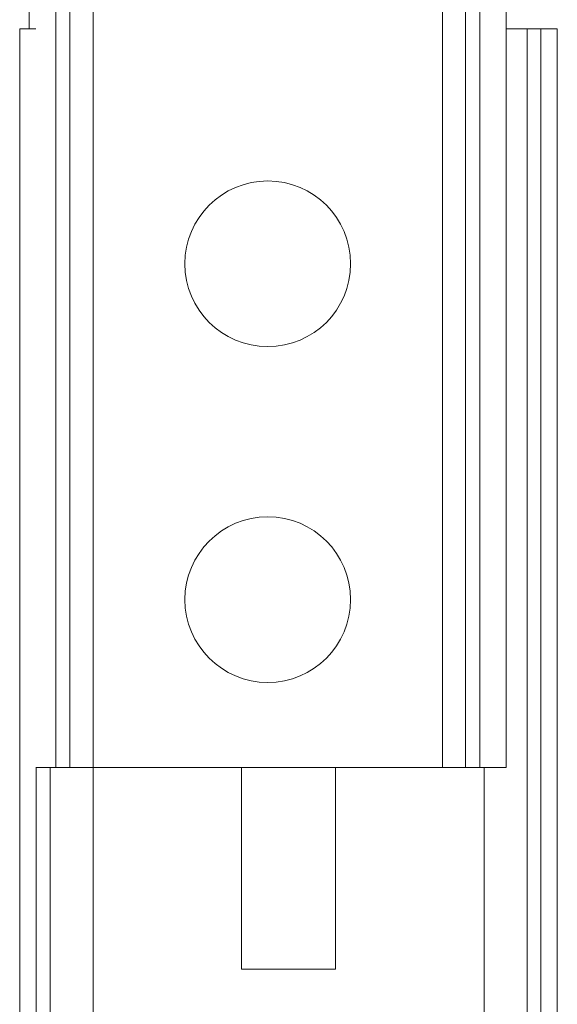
# Model space of a CAD drawing. Header units: millimetres. Extents: x -136 to 1613, y -2821 to -510.
# Tile 58 of 69: x 1501 to 1581, y -830 to -684. Entities that reach past the tile are written whole.
import ezdxf

# ---------------------------------------------------------------- set-up
doc = ezdxf.new("R2010")
doc.units = ezdxf.units.MM

msp = doc.modelspace()

# ---------------------------------------------------------------- linework, layer by layer
at = {"color": 7, "linetype": 'Continuous', "lineweight": 15}
for p, q in [((1502.52, -595.16), (1502.52, -685.16)), ((1506.46, -595.16), (1506.46, -795.16)), ((1508.55, -595.16), (1508.55, -795.16)), ((1512, -595.16), (1512, -795.16)), ((1564, -795.16), (1564, -595.16)), ((1567.44, -795.16), (1567.44, -595.16)), ((1569.54, -795.16), (1569.54, -595.16)), ((1573.48, -795.16), (1573.48, -595.16)), ((1501.09, -685.16), (1503.49, -685.16)), ((1501.09, -685.16), (1501.09, -941.16)), ((1573.48, -685.16), (1576.58, -685.16)), ((1576.58, -685.16), (1576.58, -1485.16)), ((1576.58, -685.16), (1578.63, -685.16)), ((1578.63, -685.16), (1578.63, -1485.16)), ((1578.63, -685.16), (1581.09, -685.16)), ((1581.09, -685.16), (1581.09, -1485.16)), ((1503.49, -795.16), (1506.46, -795.16)), ((1506.46, -795.16), (1508.55, -795.16)), ((1508.55, -795.16), (1512, -795.16)), ((1512, -795.16), (1564, -795.16)), ((1534.09, -795.16), (1534.09, -825.16)), ((1548.09, -825.16), (1548.09, -795.16)), ((1564, -795.16), (1567.44, -795.16)), ((1567.44, -795.16), (1569.54, -795.16)), ((1573.48, -795.16), (1569.54, -795.16)), ((1534.09, -825.16), (1548.09, -825.16))]:
    msp.add_line(p, q, dxfattribs=at)
at = {"color": 8, "linetype": 'Continuous', "lineweight": 15}
for p, q in [((1503.55, -795.16), (1503.55, -928.16)), ((1505.6, -795.16), (1505.6, -941.16)), ((1512, -795.16), (1512, -941.16)), ((1570.18, -795.16), (1570.18, -1485.16))]:
    msp.add_line(p, q, dxfattribs=at)
at = {"color": 7, "linetype": 'Continuous', "lineweight": 15}
for centre in [(1538, -720.16), (1538, -770.16)]:
    msp.add_circle(centre, 12.33, dxfattribs=at)

doc.saveas('drawing.dxf')
